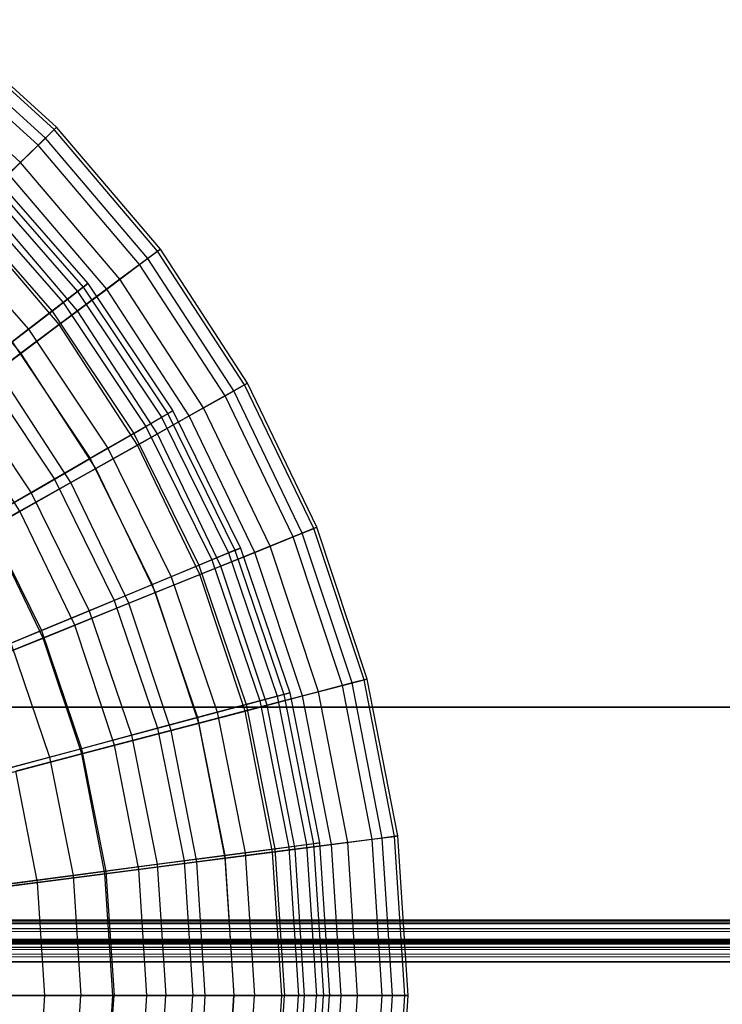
# Model space of a CAD drawing. Extents: x 0.2 to 40.1, y -6.7 to 6.7.
# Tile 200 of 256: x 12.3 to 13.6, y 3.6 to 5.4. Entities that reach past the tile are written whole.
import ezdxf

# ---------------------------------------------------------------- set-up
doc = ezdxf.new("R2010")
doc.units = 0
doc.header["$MEASUREMENT"] = 0
doc.layers.get('0').update_dxf_attribs({"color": 13, "linetype": 'CONTINUOUS'})

# ---------------------------------------------------------------- blocks, each defined once
blk = doc.blocks.new('SNOWBALL_XIV_PM3_STL')
at = {"color": 0}
for p, q in [((12.3277, 5.2259, 6.9637), (12.1044, 5.4287, 6.9637)), ((12.3277, 5.2259, 6.9637), (12.1044, 5.4287, 6.9637)), ((12.3322, 5.2303, 7.2561), (12.1083, 5.4337, 7.2561)), ((12.3322, 5.2303, 7.2561), (12.1083, 5.4337, 7.2561)), ((12.3108, 5.2096, 7.5472), (12.0897, 5.4103, 7.5472)), ((12.3108, 5.2096, 7.5472), (12.0897, 5.4103, 7.5472)), ((12.2972, 5.1964, 6.6742), (12.0779, 5.3955, 6.6742)), ((12.2972, 5.1964, 6.6742), (12.0779, 5.3955, 6.6742)), ((12.2637, 5.1639, 7.8323), (12.0488, 5.359, 7.8323)), ((12.2637, 5.1639, 7.8323), (12.0488, 5.359, 7.8323)), ((12.2972, 5.1964, 6.6742), (12.3277, 5.2259, 6.9637)), ((12.2972, 5.1964, 6.6742), (12.3277, 5.2259, 6.9637)), ((12.3322, 5.2303, 7.2561), (12.3108, 5.2096, 7.5472)), ((12.3322, 5.2303, 7.2561), (12.3108, 5.2096, 7.5472)), ((12.3277, 5.2259, 6.9637), (12.3322, 5.2303, 7.2561)), ((12.3277, 5.2259, 6.9637), (12.3322, 5.2303, 7.2561)), ((12.5232, 4.9963, 6.9637), (12.3277, 5.2259, 6.9637)), ((12.5232, 4.9963, 6.9637), (12.3277, 5.2259, 6.9637)), ((12.5283, 5, 7.2561), (12.3322, 5.2303, 7.2561)), ((12.5283, 5, 7.2561), (12.3322, 5.2303, 7.2561)), ((12.2412, 5.1422, 6.3922), (12.2972, 5.1964, 6.6742)), ((12.2412, 5.1422, 6.3922), (12.2972, 5.1964, 6.6742)), ((12.3108, 5.2096, 7.5472), (12.2637, 5.1639, 7.8323)), ((12.3108, 5.2096, 7.5472), (12.2637, 5.1639, 7.8323)), ((12.4892, 4.9709, 6.6742), (12.2972, 5.1964, 6.6742)), ((12.4892, 4.9709, 6.6742), (12.2972, 5.1964, 6.6742)), ((12.5044, 4.9822, 7.5472), (12.3108, 5.2096, 7.5472)), ((12.5044, 4.9822, 7.5472), (12.3108, 5.2096, 7.5472)), ((12.2637, 5.1639, 7.8323), (12.1916, 5.0941, 8.1071)), ((12.2637, 5.1639, 7.8323), (12.1916, 5.0941, 8.1071)), ((12.4518, 4.9429, 7.8323), (12.2637, 5.1639, 7.8323)), ((12.4518, 4.9429, 7.8323), (12.2637, 5.1639, 7.8323)), ((12.1926, 5.1442, 7.3949), (12.3823, 4.9278, 7.3949)), ((12.1926, 5.1442, 7.3949), (12.3823, 4.9278, 7.3949)), ((12.2007, 5.1523, 7.1049), (12.3914, 4.9348, 7.1049)), ((12.2007, 5.1523, 7.1049), (12.3914, 4.9348, 7.1049)), ((12.4268, 4.9243, 6.3922), (12.2412, 5.1422, 6.3922)), ((12.4268, 4.9243, 6.3922), (12.2412, 5.1422, 6.3922)), ((12.1832, 5.1348, 6.8158), (12.3718, 4.9197, 6.8158)), ((12.1832, 5.1348, 6.8158), (12.3718, 4.9197, 6.8158)), ((12.159, 5.1106, 7.6812), (12.3446, 4.8989, 7.6812)), ((12.159, 5.1106, 7.6812), (12.3446, 4.8989, 7.6812)), ((12.1403, 5.0919, 6.532), (12.3237, 4.8828, 6.532)), ((12.1403, 5.0919, 6.532), (12.3237, 4.8828, 6.532)), ((12.3714, 4.8829, 8.1071), (12.1916, 5.0941, 8.1071)), ((12.3714, 4.8829, 8.1071), (12.1916, 5.0941, 8.1071)), ((12.3369, 4.8572, 6.122), (12.1606, 5.0642, 6.122)), ((12.3369, 4.8572, 6.122), (12.1606, 5.0642, 6.122)), ((12.1004, 5.052, 7.9593), (12.2789, 4.8484, 7.9593)), ((12.1004, 5.052, 7.9593), (12.2789, 4.8484, 7.9593)), ((12.2643, 4.8031, 8.3674), (12.0956, 5.0012, 8.3674)), ((12.2643, 4.8031, 8.3674), (12.0956, 5.0012, 8.3674)), ((12.4892, 4.9709, 6.6742), (12.5232, 4.9963, 6.9637)), ((12.4892, 4.9709, 6.6742), (12.5232, 4.9963, 6.9637)), ((12.5283, 5, 7.2561), (12.5044, 4.9822, 7.5472)), ((12.5283, 5, 7.2561), (12.5044, 4.9822, 7.5472)), ((12.5232, 4.9963, 6.9637), (12.5283, 5, 7.2561)), ((12.5232, 4.9963, 6.9637), (12.5283, 5, 7.2561)), ((12.6878, 4.7435, 6.9637), (12.5232, 4.9963, 6.9637)), ((12.6878, 4.7435, 6.9637), (12.5232, 4.9963, 6.9637)), ((12.6933, 4.7466, 7.2561), (12.5283, 5, 7.2561)), ((12.6933, 4.7466, 7.2561), (12.5283, 5, 7.2561)), ((12.5044, 4.9822, 7.5472), (12.4518, 4.9429, 7.8323)), ((12.5044, 4.9822, 7.5472), (12.4518, 4.9429, 7.8323)), ((12.6673, 4.7319, 7.5472), (12.5044, 4.9822, 7.5472)), ((12.6673, 4.7319, 7.5472), (12.5044, 4.9822, 7.5472)), ((12.4268, 4.9243, 6.3922), (12.4892, 4.9709, 6.6742)), ((12.4268, 4.9243, 6.3922), (12.4892, 4.9709, 6.6742)), ((12.6508, 4.7226, 6.6742), (12.4892, 4.9709, 6.6742)), ((12.6508, 4.7226, 6.6742), (12.4892, 4.9709, 6.6742)), ((12.4518, 4.9429, 7.8323), (12.3714, 4.8829, 8.1071)), ((12.4518, 4.9429, 7.8323), (12.3714, 4.8829, 8.1071)), ((12.3718, 4.9197, 6.8158), (12.3914, 4.9348, 7.1049)), ((12.3718, 4.9197, 6.8158), (12.3914, 4.9348, 7.1049)), ((12.3914, 4.9348, 7.1049), (12.3823, 4.9278, 7.3949)), ((12.3914, 4.9348, 7.1049), (12.3823, 4.9278, 7.3949)), ((12.3914, 4.9348, 7.1049), (12.5522, 4.6942, 7.1049)), ((12.3914, 4.9348, 7.1049), (12.5522, 4.6942, 7.1049)), ((12.6101, 4.6997, 7.8323), (12.4518, 4.9429, 7.8323)), ((12.6101, 4.6997, 7.8323), (12.4518, 4.9429, 7.8323)), ((12.3237, 4.8828, 6.532), (12.3718, 4.9197, 6.8158)), ((12.3237, 4.8828, 6.532), (12.3718, 4.9197, 6.8158)), ((12.3369, 4.8572, 6.122), (12.4268, 4.9243, 6.3922)), ((12.3369, 4.8572, 6.122), (12.4268, 4.9243, 6.3922)), ((12.3823, 4.9278, 7.3949), (12.3446, 4.8989, 7.6812)), ((12.3823, 4.9278, 7.3949), (12.3446, 4.8989, 7.6812)), ((12.3718, 4.9197, 6.8158), (12.5307, 4.6818, 6.8158)), ((12.3718, 4.9197, 6.8158), (12.5307, 4.6818, 6.8158)), ((12.3823, 4.9278, 7.3949), (12.5423, 4.6885, 7.3949)), ((12.3823, 4.9278, 7.3949), (12.5423, 4.6885, 7.3949)), ((12.5829, 4.6844, 6.3922), (12.4268, 4.9243, 6.3922)), ((12.5829, 4.6844, 6.3922), (12.4268, 4.9243, 6.3922)), ((12.3446, 4.8989, 7.6812), (12.2789, 4.8484, 7.9593)), ((12.3446, 4.8989, 7.6812), (12.2789, 4.8484, 7.9593)), ((12.3446, 4.8989, 7.6812), (12.5011, 4.6647, 7.6812)), ((12.3446, 4.8989, 7.6812), (12.5011, 4.6647, 7.6812)), ((12.2478, 4.8246, 6.258), (12.3237, 4.8828, 6.532)), ((12.2478, 4.8246, 6.258), (12.3237, 4.8828, 6.532)), ((12.3714, 4.8829, 8.1071), (12.2643, 4.8031, 8.3674)), ((12.3714, 4.8829, 8.1071), (12.2643, 4.8031, 8.3674)), ((12.3237, 4.8828, 6.532), (12.4782, 4.6515, 6.532)), ((12.3237, 4.8828, 6.532), (12.4782, 4.6515, 6.532)), ((12.5227, 4.6505, 8.1071), (12.3714, 4.8829, 8.1071)), ((12.5227, 4.6505, 8.1071), (12.3714, 4.8829, 8.1071)), ((12.2789, 4.8484, 7.9593), (12.1862, 4.7773, 8.2249)), ((12.2789, 4.8484, 7.9593), (12.1862, 4.7773, 8.2249)), ((12.2209, 4.7706, 5.8677), (12.3369, 4.8572, 6.122)), ((12.2209, 4.7706, 5.8677), (12.3369, 4.8572, 6.122)), ((12.2789, 4.8484, 7.9593), (12.4293, 4.6233, 7.9593)), ((12.2789, 4.8484, 7.9593), (12.4293, 4.6233, 7.9593)), ((12.4852, 4.6294, 6.122), (12.3369, 4.8572, 6.122)), ((12.4852, 4.6294, 6.122), (12.3369, 4.8572, 6.122)), ((12.2478, 4.8246, 6.258), (12.3954, 4.6037, 6.258)), ((12.2478, 4.8246, 6.258), (12.3954, 4.6037, 6.258)), ((12.2643, 4.8031, 8.3674), (12.1323, 4.7045, 8.6092)), ((12.2643, 4.8031, 8.3674), (12.1323, 4.7045, 8.6092)), ((12.4063, 4.5849, 8.3674), (12.2643, 4.8031, 8.3674)), ((12.4063, 4.5849, 8.3674), (12.2643, 4.8031, 8.3674)), ((12.1862, 4.7773, 8.2249), (12.3281, 4.5649, 8.2249)), ((12.1862, 4.7773, 8.2249), (12.3281, 4.5649, 8.2249)), ((12.3591, 4.5583, 5.8677), (12.2209, 4.7706, 5.8677)), ((12.3591, 4.5583, 5.8677), (12.2209, 4.7706, 5.8677)), ((12.1455, 4.7461, 5.998), (12.2837, 4.5392, 5.998)), ((12.1455, 4.7461, 5.998), (12.2837, 4.5392, 5.998)), ((12.6673, 4.7319, 7.5472), (12.6101, 4.6997, 7.8323)), ((12.6673, 4.7319, 7.5472), (12.6101, 4.6997, 7.8323)), ((12.6508, 4.7226, 6.6742), (12.6878, 4.7435, 6.9637)), ((12.6508, 4.7226, 6.6742), (12.6878, 4.7435, 6.9637)), ((12.6933, 4.7466, 7.2561), (12.6673, 4.7319, 7.5472)), ((12.6933, 4.7466, 7.2561), (12.6673, 4.7319, 7.5472)), ((12.7968, 4.4629, 7.5472), (12.6673, 4.7319, 7.5472)), ((12.7968, 4.4629, 7.5472), (12.6673, 4.7319, 7.5472)), ((12.6878, 4.7435, 6.9637), (12.6933, 4.7466, 7.2561)), ((12.6878, 4.7435, 6.9637), (12.6933, 4.7466, 7.2561)), ((12.8186, 4.4717, 6.9637), (12.6878, 4.7435, 6.9637)), ((12.8186, 4.4717, 6.9637), (12.6878, 4.7435, 6.9637)), ((12.8245, 4.4741, 7.2561), (12.6933, 4.7466, 7.2561)), ((12.8245, 4.4741, 7.2561), (12.6933, 4.7466, 7.2561)), ((12.5829, 4.6844, 6.3922), (12.6508, 4.7226, 6.6742)), ((12.5829, 4.6844, 6.3922), (12.6508, 4.7226, 6.6742)), ((12.7793, 4.4558, 6.6742), (12.6508, 4.7226, 6.6742)), ((12.7793, 4.4558, 6.6742), (12.6508, 4.7226, 6.6742)), ((12.2628, 4.5041, 8.6092), (12.1323, 4.7045, 8.6092)), ((12.2628, 4.5041, 8.6092), (12.1323, 4.7045, 8.6092)), ((12.6101, 4.6997, 7.8323), (12.5227, 4.6505, 8.1071)), ((12.6101, 4.6997, 7.8323), (12.5227, 4.6505, 8.1071)), ((12.5307, 4.6818, 6.8158), (12.5522, 4.6942, 7.1049)), ((12.5307, 4.6818, 6.8158), (12.5522, 4.6942, 7.1049)), ((12.5522, 4.6942, 7.1049), (12.5423, 4.6885, 7.3949)), ((12.5522, 4.6942, 7.1049), (12.5423, 4.6885, 7.3949)), ((12.5522, 4.6942, 7.1049), (12.6801, 4.4347, 7.1049)), ((12.5522, 4.6942, 7.1049), (12.6801, 4.4347, 7.1049)), ((12.736, 4.4382, 7.8323), (12.6101, 4.6997, 7.8323)), ((12.736, 4.4382, 7.8323), (12.6101, 4.6997, 7.8323)), ((12.4782, 4.6515, 6.532), (12.5307, 4.6818, 6.8158)), ((12.4782, 4.6515, 6.532), (12.5307, 4.6818, 6.8158)), ((12.4852, 4.6294, 6.122), (12.5829, 4.6844, 6.3922)), ((12.4852, 4.6294, 6.122), (12.5829, 4.6844, 6.3922)), ((12.5423, 4.6885, 7.3949), (12.5011, 4.6647, 7.6812)), ((12.5423, 4.6885, 7.3949), (12.5011, 4.6647, 7.6812)), ((12.5307, 4.6818, 6.8158), (12.6572, 4.4253, 6.8158)), ((12.5307, 4.6818, 6.8158), (12.6572, 4.4253, 6.8158)), ((12.5423, 4.6885, 7.3949), (12.6695, 4.4304, 7.3949)), ((12.5423, 4.6885, 7.3949), (12.6695, 4.4304, 7.3949)), ((12.7071, 4.4265, 6.3922), (12.5829, 4.6844, 6.3922)), ((12.7071, 4.4265, 6.3922), (12.5829, 4.6844, 6.3922)), ((12.5011, 4.6647, 7.6812), (12.4293, 4.6233, 7.9593)), ((12.5011, 4.6647, 7.6812), (12.4293, 4.6233, 7.9593)), ((12.5011, 4.6647, 7.6812), (12.6256, 4.4122, 7.6812)), ((12.5011, 4.6647, 7.6812), (12.6256, 4.4122, 7.6812)), ((12.3954, 4.6037, 6.258), (12.4782, 4.6515, 6.532)), ((12.3954, 4.6037, 6.258), (12.4782, 4.6515, 6.532)), ((12.5227, 4.6505, 8.1071), (12.4063, 4.5849, 8.3674)), ((12.5227, 4.6505, 8.1071), (12.4063, 4.5849, 8.3674)), ((12.4782, 4.6515, 6.532), (12.6012, 4.402, 6.532)), ((12.4782, 4.6515, 6.532), (12.6012, 4.402, 6.532)), ((12.643, 4.4006, 8.1071), (12.5227, 4.6505, 8.1071)), ((12.643, 4.4006, 8.1071), (12.5227, 4.6505, 8.1071)), ((12.4293, 4.6233, 7.9593), (12.3281, 4.5649, 8.2249)), ((12.4293, 4.6233, 7.9593), (12.3281, 4.5649, 8.2249)), ((12.3591, 4.5583, 5.8677), (12.4852, 4.6294, 6.122)), ((12.3591, 4.5583, 5.8677), (12.4852, 4.6294, 6.122)), ((12.4293, 4.6233, 7.9593), (12.5491, 4.3805, 7.9593)), ((12.4293, 4.6233, 7.9593), (12.5491, 4.3805, 7.9593)), ((12.6031, 4.3844, 6.122), (12.4852, 4.6294, 6.122)), ((12.6031, 4.3844, 6.122), (12.4852, 4.6294, 6.122)), ((12.2837, 4.5392, 5.998), (12.3954, 4.6037, 6.258)), ((12.2837, 4.5392, 5.998), (12.3954, 4.6037, 6.258)), ((12.3954, 4.6037, 6.258), (12.5129, 4.3655, 6.258)), ((12.3954, 4.6037, 6.258), (12.5129, 4.3655, 6.258)), ((12.4063, 4.5849, 8.3674), (12.2628, 4.5041, 8.6092)), ((12.4063, 4.5849, 8.3674), (12.2628, 4.5041, 8.6092)), ((12.5192, 4.3505, 8.3674), (12.4063, 4.5849, 8.3674)), ((12.5192, 4.3505, 8.3674), (12.4063, 4.5849, 8.3674)), ((12.3281, 4.5649, 8.2249), (12.199, 4.4903, 8.4739)), ((12.3281, 4.5649, 8.2249), (12.199, 4.4903, 8.4739)), ((12.3281, 4.5649, 8.2249), (12.4411, 4.3357, 8.2249)), ((12.3281, 4.5649, 8.2249), (12.4411, 4.3357, 8.2249)), ((12.2066, 4.4725, 5.6333), (12.3591, 4.5583, 5.8677)), ((12.2066, 4.4725, 5.6333), (12.3591, 4.5583, 5.8677)), ((12.469, 4.3301, 5.8677), (12.3591, 4.5583, 5.8677)), ((12.469, 4.3301, 5.8677), (12.3591, 4.5583, 5.8677)), ((12.1448, 4.459, 5.7561), (12.2837, 4.5392, 5.998)), ((12.1448, 4.459, 5.7561), (12.2837, 4.5392, 5.998)), ((12.2837, 4.5392, 5.998), (12.3937, 4.3161, 5.998)), ((12.2837, 4.5392, 5.998), (12.3937, 4.3161, 5.998)), ((12.2628, 4.5041, 8.6092), (12.0944, 4.4093, 8.8288)), ((12.2628, 4.5041, 8.6092), (12.0944, 4.4093, 8.8288)), ((12.199, 4.4903, 8.4739), (12.3034, 4.2787, 8.4739)), ((12.199, 4.4903, 8.4739), (12.3034, 4.2787, 8.4739)), ((12.3666, 4.2887, 8.6092), (12.2628, 4.5041, 8.6092)), ((12.3666, 4.2887, 8.6092), (12.2628, 4.5041, 8.6092)), ((12.3067, 4.2644, 5.6333), (12.2066, 4.4725, 5.6333)), ((12.3067, 4.2644, 5.6333), (12.2066, 4.4725, 5.6333)), ((12.7793, 4.4558, 6.6742), (12.8186, 4.4717, 6.9637)), ((12.7793, 4.4558, 6.6742), (12.8186, 4.4717, 6.9637)), ((12.8245, 4.4741, 7.2561), (12.7968, 4.4629, 7.5472)), ((12.8245, 4.4741, 7.2561), (12.7968, 4.4629, 7.5472)), ((12.8186, 4.4717, 6.9637), (12.8245, 4.4741, 7.2561)), ((12.8186, 4.4717, 6.9637), (12.8245, 4.4741, 7.2561)), ((12.9137, 4.1854, 6.9637), (12.8186, 4.4717, 6.9637)), ((12.9137, 4.1854, 6.9637), (12.8186, 4.4717, 6.9637)), ((12.9198, 4.187, 7.2561), (12.8245, 4.4741, 7.2561)), ((12.9198, 4.187, 7.2561), (12.8245, 4.4741, 7.2561)), ((12.7071, 4.4265, 6.3922), (12.7793, 4.4558, 6.6742)), ((12.7071, 4.4265, 6.3922), (12.7793, 4.4558, 6.6742)), ((12.7968, 4.4629, 7.5472), (12.736, 4.4382, 7.8323)), ((12.7968, 4.4629, 7.5472), (12.736, 4.4382, 7.8323)), ((12.8726, 4.1747, 6.6742), (12.7793, 4.4558, 6.6742)), ((12.8726, 4.1747, 6.6742), (12.7793, 4.4558, 6.6742)), ((12.8909, 4.1795, 7.5472), (12.7968, 4.4629, 7.5472)), ((12.8909, 4.1795, 7.5472), (12.7968, 4.4629, 7.5472)), ((12.736, 4.4382, 7.8323), (12.643, 4.4006, 8.1071)), ((12.736, 4.4382, 7.8323), (12.643, 4.4006, 8.1071)), ((12.6572, 4.4253, 6.8158), (12.6801, 4.4347, 7.1049)), ((12.6572, 4.4253, 6.8158), (12.6801, 4.4347, 7.1049)), ((12.6801, 4.4347, 7.1049), (12.6695, 4.4304, 7.3949)), ((12.6801, 4.4347, 7.1049), (12.6695, 4.4304, 7.3949)), ((12.6801, 4.4347, 7.1049), (12.7731, 4.1608, 7.1049)), ((12.6801, 4.4347, 7.1049), (12.7731, 4.1608, 7.1049)), ((12.8275, 4.1628, 7.8323), (12.736, 4.4382, 7.8323)), ((12.8275, 4.1628, 7.8323), (12.736, 4.4382, 7.8323)), ((12.6012, 4.402, 6.532), (12.6572, 4.4253, 6.8158)), ((12.6012, 4.402, 6.532), (12.6572, 4.4253, 6.8158)), ((12.6031, 4.3844, 6.122), (12.7071, 4.4265, 6.3922)), ((12.6031, 4.3844, 6.122), (12.7071, 4.4265, 6.3922)), ((12.6695, 4.4304, 7.3949), (12.6256, 4.4122, 7.6812)), ((12.6695, 4.4304, 7.3949), (12.6256, 4.4122, 7.6812)), ((12.6572, 4.4253, 6.8158), (12.7492, 4.1544, 6.8158)), ((12.6572, 4.4253, 6.8158), (12.7492, 4.1544, 6.8158)), ((12.6695, 4.4304, 7.3949), (12.7621, 4.1578, 7.3949)), ((12.6695, 4.4304, 7.3949), (12.7621, 4.1578, 7.3949)), ((12.7973, 4.1549, 6.3922), (12.7071, 4.4265, 6.3922)), ((12.7973, 4.1549, 6.3922), (12.7071, 4.4265, 6.3922)), ((12.5129, 4.3655, 6.258), (12.6012, 4.402, 6.532)), ((12.5129, 4.3655, 6.258), (12.6012, 4.402, 6.532)), ((12.643, 4.4006, 8.1071), (12.5192, 4.3505, 8.3674)), ((12.643, 4.4006, 8.1071), (12.5192, 4.3505, 8.3674)), ((12.6256, 4.4122, 7.6812), (12.5491, 4.3805, 7.9593)), ((12.6256, 4.4122, 7.6812), (12.5491, 4.3805, 7.9593)), ((12.6012, 4.402, 6.532), (12.6906, 4.1387, 6.532)), ((12.6012, 4.402, 6.532), (12.6906, 4.1387, 6.532)), ((12.6256, 4.4122, 7.6812), (12.7162, 4.1455, 7.6812)), ((12.6256, 4.4122, 7.6812), (12.7162, 4.1455, 7.6812)), ((12.7304, 4.1374, 8.1071), (12.643, 4.4006, 8.1071)), ((12.7304, 4.1374, 8.1071), (12.643, 4.4006, 8.1071)), ((12.5491, 4.3805, 7.9593), (12.4411, 4.3357, 8.2249)), ((12.5491, 4.3805, 7.9593), (12.4411, 4.3357, 8.2249)), ((12.469, 4.3301, 5.8677), (12.6031, 4.3844, 6.122)), ((12.469, 4.3301, 5.8677), (12.6031, 4.3844, 6.122)), ((12.5491, 4.3805, 7.9593), (12.6361, 4.1241, 7.9593)), ((12.5491, 4.3805, 7.9593), (12.6361, 4.1241, 7.9593)), ((12.6888, 4.1264, 6.122), (12.6031, 4.3844, 6.122)), ((12.6888, 4.1264, 6.122), (12.6031, 4.3844, 6.122)), ((12.3937, 4.3161, 5.998), (12.5129, 4.3655, 6.258)), ((12.3937, 4.3161, 5.998), (12.5129, 4.3655, 6.258)), ((12.5129, 4.3655, 6.258), (12.5983, 4.1139, 6.258)), ((12.5129, 4.3655, 6.258), (12.5983, 4.1139, 6.258)), ((12.5192, 4.3505, 8.3674), (12.3666, 4.2887, 8.6092)), ((12.5192, 4.3505, 8.3674), (12.3666, 4.2887, 8.6092)), ((12.6012, 4.1035, 8.3674), (12.5192, 4.3505, 8.3674)), ((12.6012, 4.1035, 8.3674), (12.5192, 4.3505, 8.3674)), ((12.4411, 4.3357, 8.2249), (12.3034, 4.2787, 8.4739)), ((12.4411, 4.3357, 8.2249), (12.3034, 4.2787, 8.4739)), ((12.3067, 4.2644, 5.6333), (12.469, 4.3301, 5.8677)), ((12.3067, 4.2644, 5.6333), (12.469, 4.3301, 5.8677)), ((12.4411, 4.3357, 8.2249), (12.5232, 4.0938, 8.2249)), ((12.4411, 4.3357, 8.2249), (12.5232, 4.0938, 8.2249)), ((12.5488, 4.0897, 5.8677), (12.469, 4.3301, 5.8677)), ((12.5488, 4.0897, 5.8677), (12.469, 4.3301, 5.8677)), ((12.2455, 4.2547, 5.7561), (12.3937, 4.3161, 5.998)), ((12.2455, 4.2547, 5.7561), (12.3937, 4.3161, 5.998)), ((12.3937, 4.3161, 5.998), (12.4737, 4.0805, 5.998)), ((12.3937, 4.3161, 5.998), (12.4737, 4.0805, 5.998)), ((12.3666, 4.2887, 8.6092), (12.1874, 4.2161, 8.8288)), ((12.3666, 4.2887, 8.6092), (12.1874, 4.2161, 8.8288)), ((12.4419, 4.0617, 8.6092), (12.3666, 4.2887, 8.6092)), ((12.4419, 4.0617, 8.6092), (12.3666, 4.2887, 8.6092)), ((12.1189, 4.1884, 5.4223), (12.3067, 4.2644, 5.6333)), ((12.1189, 4.1884, 5.4223), (12.3067, 4.2644, 5.6333)), ((12.3034, 4.2787, 8.4739), (12.138, 4.2102, 8.7024)), ((12.3034, 4.2787, 8.4739), (12.138, 4.2102, 8.7024)), ((12.3034, 4.2787, 8.4739), (12.3792, 4.0552, 8.4739)), ((12.3034, 4.2787, 8.4739), (12.3792, 4.0552, 8.4739)), ((12.3795, 4.0453, 5.6333), (12.3067, 4.2644, 5.6333)), ((12.3795, 4.0453, 5.6333), (12.3067, 4.2644, 5.6333)), ((12.2455, 4.2547, 5.7561), (12.3188, 4.039, 5.7561)), ((12.2455, 4.2547, 5.7561), (12.3188, 4.039, 5.7561)), ((12.7973, 4.1549, 6.3922), (12.8726, 4.1747, 6.6742)), ((12.7973, 4.1549, 6.3922), (12.8726, 4.1747, 6.6742)), ((12.8909, 4.1795, 7.5472), (12.8275, 4.1628, 7.8323)), ((12.8909, 4.1795, 7.5472), (12.8275, 4.1628, 7.8323)), ((12.8726, 4.1747, 6.6742), (12.9137, 4.1854, 6.9637)), ((12.8726, 4.1747, 6.6742), (12.9137, 4.1854, 6.9637)), ((12.9292, 3.8839, 6.6742), (12.8726, 4.1747, 6.6742)), ((12.9292, 3.8839, 6.6742), (12.8726, 4.1747, 6.6742)), ((12.9198, 4.187, 7.2561), (12.8909, 4.1795, 7.5472)), ((12.9198, 4.187, 7.2561), (12.8909, 4.1795, 7.5472)), ((12.948, 3.8863, 7.5472), (12.8909, 4.1795, 7.5472)), ((12.948, 3.8863, 7.5472), (12.8909, 4.1795, 7.5472)), ((12.9137, 4.1854, 6.9637), (12.9198, 4.187, 7.2561)), ((12.9137, 4.1854, 6.9637), (12.9198, 4.187, 7.2561)), ((12.9713, 3.8893, 6.9637), (12.9137, 4.1854, 6.9637)), ((12.9713, 3.8893, 6.9637), (12.9137, 4.1854, 6.9637)), ((12.9776, 3.8902, 7.2561), (12.9198, 4.187, 7.2561)), ((12.9776, 3.8902, 7.2561), (12.9198, 4.187, 7.2561)), ((12.6888, 4.1264, 6.122), (12.7973, 4.1549, 6.3922)), ((12.6888, 4.1264, 6.122), (12.7973, 4.1549, 6.3922)), ((12.6906, 4.1387, 6.532), (12.7492, 4.1544, 6.8158)), ((12.6906, 4.1387, 6.532), (12.7492, 4.1544, 6.8158)), ((12.7621, 4.1578, 7.3949), (12.7162, 4.1455, 7.6812)), ((12.7621, 4.1578, 7.3949), (12.7162, 4.1455, 7.6812)), ((12.8275, 4.1628, 7.8323), (12.7304, 4.1374, 8.1071)), ((12.8275, 4.1628, 7.8323), (12.7304, 4.1374, 8.1071)), ((12.7492, 4.1544, 6.8158), (12.7731, 4.1608, 7.1049)), ((12.7492, 4.1544, 6.8158), (12.7731, 4.1608, 7.1049)), ((12.7492, 4.1544, 6.8158), (12.805, 3.8738, 6.8158)), ((12.7492, 4.1544, 6.8158), (12.805, 3.8738, 6.8158)), ((12.7731, 4.1608, 7.1049), (12.7621, 4.1578, 7.3949)), ((12.7731, 4.1608, 7.1049), (12.7621, 4.1578, 7.3949)), ((12.7621, 4.1578, 7.3949), (12.8182, 3.8755, 7.3949)), ((12.7621, 4.1578, 7.3949), (12.8182, 3.8755, 7.3949)), ((12.7731, 4.1608, 7.1049), (12.8296, 3.877, 7.1049)), ((12.7731, 4.1608, 7.1049), (12.8296, 3.877, 7.1049)), ((12.852, 3.874, 6.3922), (12.7973, 4.1549, 6.3922)), ((12.852, 3.874, 6.3922), (12.7973, 4.1549, 6.3922)), ((12.883, 3.878, 7.8323), (12.8275, 4.1628, 7.8323)), ((12.883, 3.878, 7.8323), (12.8275, 4.1628, 7.8323)), ((39.4316, 4.1339, 50.8714), (0.8489, 4.1339, 50.8714)), ((0.8489, 4.1339, 50.9108), (39.4316, 4.1339, 50.9108)), ((39.4316, 4.1339, 50.8714), (0.8489, 4.1339, 50.8714)), ((0.8489, 4.1339, 50.9108), (39.4316, 4.1339, 50.9108)), ((12.5983, 4.1139, 6.258), (12.6906, 4.1387, 6.532)), ((12.5983, 4.1139, 6.258), (12.6906, 4.1387, 6.532)), ((12.7304, 4.1374, 8.1071), (12.6012, 4.1035, 8.3674)), ((12.7304, 4.1374, 8.1071), (12.6012, 4.1035, 8.3674)), ((12.7162, 4.1455, 7.6812), (12.6361, 4.1241, 7.9593)), ((12.7162, 4.1455, 7.6812), (12.6361, 4.1241, 7.9593)), ((12.6906, 4.1387, 6.532), (12.7449, 3.8659, 6.532)), ((12.6906, 4.1387, 6.532), (12.7449, 3.8659, 6.532)), ((12.7162, 4.1455, 7.6812), (12.7711, 3.8693, 7.6812)), ((12.7162, 4.1455, 7.6812), (12.7711, 3.8693, 7.6812)), ((12.7834, 3.8651, 8.1071), (12.7304, 4.1374, 8.1071)), ((12.7834, 3.8651, 8.1071), (12.7304, 4.1374, 8.1071)), ((12.6361, 4.1241, 7.9593), (12.5232, 4.0938, 8.2249)), ((12.6361, 4.1241, 7.9593), (12.5232, 4.0938, 8.2249)), ((12.5488, 4.0897, 5.8677), (12.6888, 4.1264, 6.122)), ((12.5488, 4.0897, 5.8677), (12.6888, 4.1264, 6.122)), ((12.6361, 4.1241, 7.9593), (12.689, 3.8585, 7.9593)), ((12.6361, 4.1241, 7.9593), (12.689, 3.8585, 7.9593)), ((12.7407, 3.8596, 6.122), (12.6888, 4.1264, 6.122)), ((12.7407, 3.8596, 6.122), (12.6888, 4.1264, 6.122)), ((12.6012, 4.1035, 8.3674), (12.4419, 4.0617, 8.6092)), ((12.6012, 4.1035, 8.3674), (12.4419, 4.0617, 8.6092)), ((12.4737, 4.0805, 5.998), (12.5983, 4.1139, 6.258)), ((12.4737, 4.0805, 5.998), (12.5983, 4.1139, 6.258)), ((12.5983, 4.1139, 6.258), (12.6501, 3.8534, 6.258)), ((12.5983, 4.1139, 6.258), (12.6501, 3.8534, 6.258)), ((12.651, 3.848, 8.3674), (12.6012, 4.1035, 8.3674)), ((12.651, 3.848, 8.3674), (12.6012, 4.1035, 8.3674)), ((12.3188, 4.039, 5.7561), (12.4737, 4.0805, 5.998)), ((12.3188, 4.039, 5.7561), (12.4737, 4.0805, 5.998)), ((12.5232, 4.0938, 8.2249), (12.3792, 4.0552, 8.4739)), ((12.5232, 4.0938, 8.2249), (12.3792, 4.0552, 8.4739)), ((12.3795, 4.0453, 5.6333), (12.5488, 4.0897, 5.8677)), ((12.3795, 4.0453, 5.6333), (12.5488, 4.0897, 5.8677)), ((12.4737, 4.0805, 5.998), (12.5222, 3.8366, 5.998)), ((12.4737, 4.0805, 5.998), (12.5222, 3.8366, 5.998)), ((12.5232, 4.0938, 8.2249), (12.5731, 3.8433, 8.2249)), ((12.5232, 4.0938, 8.2249), (12.5731, 3.8433, 8.2249)), ((12.5972, 3.8411, 5.8677), (12.5488, 4.0897, 5.8677)), ((12.5972, 3.8411, 5.8677), (12.5488, 4.0897, 5.8677)), ((12.4419, 4.0617, 8.6092), (12.2549, 4.0127, 8.8288)), ((12.4419, 4.0617, 8.6092), (12.2549, 4.0127, 8.8288)), ((12.4876, 3.827, 8.6092), (12.4419, 4.0617, 8.6092)), ((12.4876, 3.827, 8.6092), (12.4419, 4.0617, 8.6092)), ((12.1835, 3.9939, 5.4223), (12.3795, 4.0453, 5.6333)), ((12.1835, 3.9939, 5.4223), (12.3795, 4.0453, 5.6333)), ((12.3792, 4.0552, 8.4739), (12.2063, 4.0089, 8.7024)), ((12.3792, 4.0552, 8.4739), (12.2063, 4.0089, 8.7024)), ((12.3792, 4.0552, 8.4739), (12.4252, 3.8238, 8.4739)), ((12.3792, 4.0552, 8.4739), (12.4252, 3.8238, 8.4739)), ((12.4236, 3.8187, 5.6333), (12.3795, 4.0453, 5.6333)), ((12.4236, 3.8187, 5.6333), (12.3795, 4.0453, 5.6333)), ((12.1359, 3.99, 5.5362), (12.3188, 4.039, 5.7561)), ((12.1359, 3.99, 5.5362), (12.3188, 4.039, 5.7561)), ((12.3188, 4.039, 5.7561), (12.3632, 3.8156, 5.7561)), ((12.3188, 4.039, 5.7561), (12.3632, 3.8156, 5.7561)), ((12.2959, 3.8023, 8.8288), (12.2549, 4.0127, 8.8288)), ((12.2959, 3.8023, 8.8288), (12.2549, 4.0127, 8.8288)), ((12.7407, 3.8596, 6.122), (12.852, 3.874, 6.3922)), ((12.7407, 3.8596, 6.122), (12.852, 3.874, 6.3922)), ((12.7449, 3.8659, 6.532), (12.805, 3.8738, 6.8158)), ((12.7449, 3.8659, 6.532), (12.805, 3.8738, 6.8158)), ((12.8182, 3.8755, 7.3949), (12.7711, 3.8693, 7.6812)), ((12.8182, 3.8755, 7.3949), (12.7711, 3.8693, 7.6812)), ((12.883, 3.878, 7.8323), (12.7834, 3.8651, 8.1071)), ((12.883, 3.878, 7.8323), (12.7834, 3.8651, 8.1071)), ((12.805, 3.8738, 6.8158), (12.8296, 3.877, 7.1049)), ((12.805, 3.8738, 6.8158), (12.8296, 3.877, 7.1049)), ((12.805, 3.8738, 6.8158), (12.8237, 3.5883, 6.8158)), ((12.805, 3.8738, 6.8158), (12.8237, 3.5883, 6.8158)), ((12.8296, 3.877, 7.1049), (12.8182, 3.8755, 7.3949)), ((12.8296, 3.877, 7.1049), (12.8182, 3.8755, 7.3949)), ((12.8182, 3.8755, 7.3949), (12.837, 3.5883, 7.3949)), ((12.8182, 3.8755, 7.3949), (12.837, 3.5883, 7.3949)), ((12.8296, 3.877, 7.1049), (12.8485, 3.5883, 7.1049)), ((12.8296, 3.877, 7.1049), (12.8485, 3.5883, 7.1049)), ((12.852, 3.874, 6.3922), (12.9292, 3.8839, 6.6742)), ((12.852, 3.874, 6.3922), (12.9292, 3.8839, 6.6742)), ((12.8703, 3.5883, 6.3922), (12.852, 3.874, 6.3922)), ((12.8703, 3.5883, 6.3922), (12.852, 3.874, 6.3922)), ((12.948, 3.8863, 7.5472), (12.883, 3.878, 7.8323)), ((12.948, 3.8863, 7.5472), (12.883, 3.878, 7.8323)), ((12.9015, 3.5883, 7.8323), (12.883, 3.878, 7.8323)), ((12.9015, 3.5883, 7.8323), (12.883, 3.878, 7.8323)), ((12.9292, 3.8839, 6.6742), (12.9713, 3.8893, 6.9637)), ((12.9292, 3.8839, 6.6742), (12.9713, 3.8893, 6.9637)), ((12.9482, 3.5883, 6.6742), (12.9292, 3.8839, 6.6742)), ((12.9482, 3.5883, 6.6742), (12.9292, 3.8839, 6.6742)), ((12.9776, 3.8902, 7.2561), (12.948, 3.8863, 7.5472)), ((12.9776, 3.8902, 7.2561), (12.948, 3.8863, 7.5472)), ((12.9672, 3.5883, 7.5472), (12.948, 3.8863, 7.5472)), ((12.9672, 3.5883, 7.5472), (12.948, 3.8863, 7.5472)), ((12.9713, 3.8893, 6.9637), (12.9776, 3.8902, 7.2561)), ((12.9713, 3.8893, 6.9637), (12.9776, 3.8902, 7.2561)), ((12.9907, 3.5883, 6.9637), (12.9713, 3.8893, 6.9637)), ((12.9907, 3.5883, 6.9637), (12.9713, 3.8893, 6.9637)), ((12.997, 3.5883, 7.2561), (12.9776, 3.8902, 7.2561)), ((12.997, 3.5883, 7.2561), (12.9776, 3.8902, 7.2561)), ((12.689, 3.8585, 7.9593), (12.5731, 3.8433, 8.2249)), ((12.689, 3.8585, 7.9593), (12.5731, 3.8433, 8.2249)), ((12.5972, 3.8411, 5.8677), (12.7407, 3.8596, 6.122)), ((12.5972, 3.8411, 5.8677), (12.7407, 3.8596, 6.122)), ((12.6501, 3.8534, 6.258), (12.7449, 3.8659, 6.532)), ((12.6501, 3.8534, 6.258), (12.7449, 3.8659, 6.532)), ((12.7834, 3.8651, 8.1071), (12.651, 3.848, 8.3674)), ((12.7834, 3.8651, 8.1071), (12.651, 3.848, 8.3674)), ((12.7711, 3.8693, 7.6812), (12.689, 3.8585, 7.9593)), ((12.7711, 3.8693, 7.6812), (12.689, 3.8585, 7.9593)), ((12.689, 3.8585, 7.9593), (12.7067, 3.5883, 7.9593)), ((12.689, 3.8585, 7.9593), (12.7067, 3.5883, 7.9593)), ((12.7581, 3.5883, 6.122), (12.7407, 3.8596, 6.122)), ((12.7581, 3.5883, 6.122), (12.7407, 3.8596, 6.122)), ((12.7449, 3.8659, 6.532), (12.7631, 3.5883, 6.532)), ((12.7449, 3.8659, 6.532), (12.7631, 3.5883, 6.532)), ((12.7711, 3.8693, 7.6812), (12.7895, 3.5883, 7.6812)), ((12.7711, 3.8693, 7.6812), (12.7895, 3.5883, 7.6812)), ((12.8012, 3.5883, 8.1071), (12.7834, 3.8651, 8.1071)), ((12.8012, 3.5883, 8.1071), (12.7834, 3.8651, 8.1071)), ((12.3632, 3.8156, 5.7561), (12.5222, 3.8366, 5.998)), ((12.3632, 3.8156, 5.7561), (12.5222, 3.8366, 5.998)), ((12.4236, 3.8187, 5.6333), (12.5972, 3.8411, 5.8677)), ((12.4236, 3.8187, 5.6333), (12.5972, 3.8411, 5.8677)), ((12.5731, 3.8433, 8.2249), (12.4252, 3.8238, 8.4739)), ((12.5731, 3.8433, 8.2249), (12.4252, 3.8238, 8.4739)), ((12.651, 3.848, 8.3674), (12.4876, 3.827, 8.6092)), ((12.651, 3.848, 8.3674), (12.4876, 3.827, 8.6092)), ((12.5222, 3.8366, 5.998), (12.6501, 3.8534, 6.258)), ((12.5222, 3.8366, 5.998), (12.6501, 3.8534, 6.258)), ((12.5222, 3.8366, 5.998), (12.5385, 3.5883, 5.998)), ((12.5222, 3.8366, 5.998), (12.5385, 3.5883, 5.998)), ((12.5731, 3.8433, 8.2249), (12.5898, 3.5883, 8.2249)), ((12.5731, 3.8433, 8.2249), (12.5898, 3.5883, 8.2249)), ((12.6134, 3.5883, 5.8677), (12.5972, 3.8411, 5.8677)), ((12.6134, 3.5883, 5.8677), (12.5972, 3.8411, 5.8677)), ((12.6501, 3.8534, 6.258), (12.6675, 3.5883, 6.258)), ((12.6501, 3.8534, 6.258), (12.6675, 3.5883, 6.258)), ((12.6677, 3.5883, 8.3674), (12.651, 3.848, 8.3674)), ((12.6677, 3.5883, 8.3674), (12.651, 3.848, 8.3674)), ((12.2226, 3.7928, 5.4223), (12.4236, 3.8187, 5.6333)), ((12.2226, 3.7928, 5.4223), (12.4236, 3.8187, 5.6333)), ((12.4252, 3.8238, 8.4739), (12.2478, 3.8004, 8.7024)), ((12.4252, 3.8238, 8.4739), (12.2478, 3.8004, 8.7024)), ((12.4876, 3.827, 8.6092), (12.2959, 3.8023, 8.8288)), ((12.4876, 3.827, 8.6092), (12.2959, 3.8023, 8.8288)), ((12.4384, 3.5883, 5.6333), (12.4236, 3.8187, 5.6333)), ((12.4384, 3.5883, 5.6333), (12.4236, 3.8187, 5.6333)), ((12.4252, 3.8238, 8.4739), (12.4407, 3.5883, 8.4739)), ((12.4252, 3.8238, 8.4739), (12.4407, 3.5883, 8.4739)), ((12.503, 3.5883, 8.6092), (12.4876, 3.827, 8.6092)), ((12.503, 3.5883, 8.6092), (12.4876, 3.827, 8.6092)), ((12.2959, 3.8023, 8.8288), (12.0787, 3.7743, 9.0228)), ((12.2959, 3.8023, 8.8288), (12.0787, 3.7743, 9.0228)), ((12.1755, 3.7909, 5.5362), (12.3632, 3.8156, 5.7561)), ((12.1755, 3.7909, 5.5362), (12.3632, 3.8156, 5.7561)), ((12.3096, 3.5883, 8.8288), (12.2959, 3.8023, 8.8288)), ((12.3096, 3.5883, 8.8288), (12.2959, 3.8023, 8.8288)), ((12.3632, 3.8156, 5.7561), (12.3781, 3.5883, 5.7561)), ((12.3632, 3.8156, 5.7561), (12.3781, 3.5883, 5.7561)), ((39.4288, 3.7313, 51.6196), (0.8517, 3.7313, 51.6196)), ((0.8517, 3.7313, 51.6196), (39.425, 3.7302, 51.6323)), ((0.8517, 3.7313, 51.6196), (39.425, 3.7302, 51.6323)), ((0.8517, 3.7313, 50.9109), (39.4288, 3.7313, 50.9109)), ((0.8517, 3.7313, 50.9109), (39.4288, 3.7313, 50.9109)), ((39.4288, 3.7313, 51.6196), (0.8517, 3.7313, 51.6196)), ((0.8599, 3.7265, 51.6467), (39.425, 3.7302, 51.6323)), ((0.8599, 3.7265, 51.6467), (39.425, 3.7302, 51.6323)), ((0.8599, 3.7265, 51.6467), (39.4168, 3.7211, 51.6583)), ((0.8599, 3.7265, 51.6467), (39.4168, 3.7211, 51.6583)), ((0.8681, 3.7126, 51.6705), (39.4168, 3.7211, 51.6583)), ((0.8681, 3.7126, 51.6705), (39.4168, 3.7211, 51.6583)), ((0.8681, 3.7126, 51.6705), (39.4086, 3.7035, 51.6796)), ((0.8681, 3.7126, 51.6705), (39.4086, 3.7035, 51.6796)), ((0.8517, 3.6919, 51.6196), (39.4208, 3.6896, 51.6329)), ((0.8517, 3.6919, 51.6196), (39.4208, 3.6896, 51.6329)), ((0.8517, 3.6919, 51.6196), (39.4288, 3.6919, 51.6196)), ((39.4288, 3.6919, 50.9109), (0.8517, 3.6919, 50.9109)), ((0.8517, 3.6919, 51.6196), (39.4288, 3.6919, 51.6196)), ((39.4288, 3.6919, 50.9109), (0.8517, 3.6919, 50.9109)), ((0.862, 3.6882, 51.6364), (39.4208, 3.6896, 51.6329)), ((0.862, 3.6882, 51.6364), (39.4208, 3.6896, 51.6329)), ((0.862, 3.6882, 51.6364), (39.4116, 3.6817, 51.646)), ((0.862, 3.6882, 51.6364), (39.4116, 3.6817, 51.646)), ((0.8763, 3.6913, 51.6881), (39.4086, 3.7035, 51.6796)), ((0.8763, 3.6913, 51.6881), (39.4086, 3.7035, 51.6796)), ((39.3922, 3.6526, 51.6983), (0.8763, 3.6913, 51.6881)), ((0.8763, 3.6913, 51.6881), (39.4004, 3.6797, 51.6935)), ((0.8763, 3.6913, 51.6881), (39.4004, 3.6797, 51.6935)), ((39.3922, 3.6526, 51.6983), (0.8763, 3.6913, 51.6881)), ((0.8711, 3.679, 51.6487), (39.4116, 3.6817, 51.646)), ((0.8711, 3.679, 51.6487), (39.4116, 3.6817, 51.646)), ((0.8711, 3.679, 51.6487), (39.4025, 3.6693, 51.6552)), ((0.8711, 3.679, 51.6487), (39.4025, 3.6693, 51.6552)), ((0.8802, 3.6659, 51.6566), (39.4025, 3.6693, 51.6552)), ((0.8802, 3.6659, 51.6566), (39.4025, 3.6693, 51.6552)), ((0.8802, 3.6659, 51.6566), (39.3922, 3.6526, 51.6589)), ((0.8802, 3.6659, 51.6566), (39.3922, 3.6526, 51.6589)), ((39.3922, 3.6526, 51.6983), (0.8845, 3.6653, 51.6973)), ((39.3922, 3.6526, 51.6983), (0.8845, 3.6653, 51.6973)), ((39.3922, 3.6526, 51.6983), (10.6757, 3.6524, 51.6983)), ((10.6757, 3.6524, 51.6589), (39.3922, 3.6526, 51.6589)), ((39.3922, 3.6526, 51.6983), (10.6757, 3.6524, 51.6983)), ((10.6757, 3.6524, 51.6589), (39.3922, 3.6526, 51.6589)), ((12.3096, 3.5883, 8.8288), (12.0906, 3.5883, 9.0228)), ((12.3096, 3.5883, 8.8288), (12.0906, 3.5883, 9.0228)), ((12.3781, 3.5883, 5.7561), (12.1888, 3.5883, 5.5362)), ((12.3781, 3.5883, 5.7561), (12.1888, 3.5883, 5.5362)), ((12.2358, 3.5883, 5.4223), (12.4384, 3.5883, 5.6333)), ((12.2358, 3.5883, 5.4223), (12.4384, 3.5883, 5.6333)), ((12.2617, 3.5883, 8.7024), (12.4407, 3.5883, 8.4739)), ((12.2617, 3.5883, 8.7024), (12.4407, 3.5883, 8.4739)), ((12.2959, 3.3744, 8.8288), (12.3096, 3.5883, 8.8288)), ((12.2959, 3.3744, 8.8288), (12.3096, 3.5883, 8.8288)), ((12.503, 3.5883, 8.6092), (12.3096, 3.5883, 8.8288)), ((12.503, 3.5883, 8.6092), (12.3096, 3.5883, 8.8288)), ((12.3632, 3.361, 5.7561), (12.3781, 3.5883, 5.7561)), ((12.3632, 3.361, 5.7561), (12.3781, 3.5883, 5.7561)), ((12.5385, 3.5883, 5.998), (12.3781, 3.5883, 5.7561)), ((12.5385, 3.5883, 5.998), (12.3781, 3.5883, 5.7561)), ((12.4236, 3.3579, 5.6333), (12.4384, 3.5883, 5.6333)), ((12.4236, 3.3579, 5.6333), (12.4384, 3.5883, 5.6333)), ((12.4252, 3.3529, 8.4739), (12.4407, 3.5883, 8.4739)), ((12.4252, 3.3529, 8.4739), (12.4407, 3.5883, 8.4739)), ((12.4384, 3.5883, 5.6333), (12.6134, 3.5883, 5.8677)), ((12.4384, 3.5883, 5.6333), (12.6134, 3.5883, 5.8677)), ((12.4407, 3.5883, 8.4739), (12.5898, 3.5883, 8.2249)), ((12.4407, 3.5883, 8.4739), (12.5898, 3.5883, 8.2249)), ((12.4876, 3.3497, 8.6092), (12.503, 3.5883, 8.6092)), ((12.4876, 3.3497, 8.6092), (12.503, 3.5883, 8.6092)), ((12.6677, 3.5883, 8.3674), (12.503, 3.5883, 8.6092)), ((12.6677, 3.5883, 8.3674), (12.503, 3.5883, 8.6092)), ((12.5222, 3.3401, 5.998), (12.5385, 3.5883, 5.998)), ((12.5222, 3.3401, 5.998), (12.5385, 3.5883, 5.998)), ((12.6675, 3.5883, 6.258), (12.5385, 3.5883, 5.998)), ((12.6675, 3.5883, 6.258), (12.5385, 3.5883, 5.998)), ((12.5731, 3.3334, 8.2249), (12.5898, 3.5883, 8.2249)), ((12.5731, 3.3334, 8.2249), (12.5898, 3.5883, 8.2249)), ((12.5898, 3.5883, 8.2249), (12.7067, 3.5883, 7.9593)), ((12.5898, 3.5883, 8.2249), (12.7067, 3.5883, 7.9593)), ((12.5972, 3.3356, 5.8677), (12.6134, 3.5883, 5.8677)), ((12.5972, 3.3356, 5.8677), (12.6134, 3.5883, 5.8677)), ((12.6134, 3.5883, 5.8677), (12.7581, 3.5883, 6.122)), ((12.6134, 3.5883, 5.8677), (12.7581, 3.5883, 6.122)), ((12.6501, 3.3233, 6.258), (12.6675, 3.5883, 6.258)), ((12.6501, 3.3233, 6.258), (12.6675, 3.5883, 6.258)), ((12.651, 3.3286, 8.3674), (12.6677, 3.5883, 8.3674)), ((12.651, 3.3286, 8.3674), (12.6677, 3.5883, 8.3674)), ((12.7631, 3.5883, 6.532), (12.6675, 3.5883, 6.258)), ((12.7631, 3.5883, 6.532), (12.6675, 3.5883, 6.258)), ((12.8012, 3.5883, 8.1071), (12.6677, 3.5883, 8.3674)), ((12.8012, 3.5883, 8.1071), (12.6677, 3.5883, 8.3674)), ((12.689, 3.3182, 7.9593), (12.7067, 3.5883, 7.9593)), ((12.689, 3.3182, 7.9593), (12.7067, 3.5883, 7.9593)), ((12.7067, 3.5883, 7.9593), (12.7895, 3.5883, 7.6812)), ((12.7067, 3.5883, 7.9593), (12.7895, 3.5883, 7.6812)), ((12.7407, 3.317, 6.122), (12.7581, 3.5883, 6.122)), ((12.7407, 3.317, 6.122), (12.7581, 3.5883, 6.122)), ((12.7449, 3.3108, 6.532), (12.7631, 3.5883, 6.532)), ((12.7449, 3.3108, 6.532), (12.7631, 3.5883, 6.532)), ((12.7581, 3.5883, 6.122), (12.8703, 3.5883, 6.3922)), ((12.7581, 3.5883, 6.122), (12.8703, 3.5883, 6.3922)), ((12.8237, 3.5883, 6.8158), (12.7631, 3.5883, 6.532)), ((12.8237, 3.5883, 6.8158), (12.7631, 3.5883, 6.532)), ((12.7711, 3.3073, 7.6812), (12.7895, 3.5883, 7.6812)), ((12.7711, 3.3073, 7.6812), (12.7895, 3.5883, 7.6812)), ((12.7834, 3.3115, 8.1071), (12.8012, 3.5883, 8.1071)), ((12.7834, 3.3115, 8.1071), (12.8012, 3.5883, 8.1071)), ((12.7895, 3.5883, 7.6812), (12.837, 3.5883, 7.3949)), ((12.7895, 3.5883, 7.6812), (12.837, 3.5883, 7.3949)), ((12.9015, 3.5883, 7.8323), (12.8012, 3.5883, 8.1071)), ((12.9015, 3.5883, 7.8323), (12.8012, 3.5883, 8.1071)), ((12.805, 3.3029, 6.8158), (12.8237, 3.5883, 6.8158)), ((12.805, 3.3029, 6.8158), (12.8237, 3.5883, 6.8158)), ((12.8182, 3.3011, 7.3949), (12.837, 3.5883, 7.3949)), ((12.8182, 3.3011, 7.3949), (12.837, 3.5883, 7.3949)), ((12.8485, 3.5883, 7.1049), (12.8237, 3.5883, 6.8158)), ((12.8485, 3.5883, 7.1049), (12.8237, 3.5883, 6.8158)), ((12.8296, 3.2996, 7.1049), (12.8485, 3.5883, 7.1049)), ((12.8296, 3.2996, 7.1049), (12.8485, 3.5883, 7.1049)), ((12.837, 3.5883, 7.3949), (12.8485, 3.5883, 7.1049)), ((12.837, 3.5883, 7.3949), (12.8485, 3.5883, 7.1049)), ((12.852, 3.3027, 6.3922), (12.8703, 3.5883, 6.3922)), ((12.852, 3.3027, 6.3922), (12.8703, 3.5883, 6.3922)), ((12.8703, 3.5883, 6.3922), (12.9482, 3.5883, 6.6742)), ((12.8703, 3.5883, 6.3922), (12.9482, 3.5883, 6.6742)), ((12.883, 3.2987, 7.8323), (12.9015, 3.5883, 7.8323)), ((12.883, 3.2987, 7.8323), (12.9015, 3.5883, 7.8323)), ((12.9672, 3.5883, 7.5472), (12.9015, 3.5883, 7.8323)), ((12.9672, 3.5883, 7.5472), (12.9015, 3.5883, 7.8323)), ((12.9292, 3.2927, 6.6742), (12.9482, 3.5883, 6.6742)), ((12.9292, 3.2927, 6.6742), (12.9482, 3.5883, 6.6742)), ((12.948, 3.2903, 7.5472), (12.9672, 3.5883, 7.5472)), ((12.948, 3.2903, 7.5472), (12.9672, 3.5883, 7.5472)), ((12.9482, 3.5883, 6.6742), (12.9907, 3.5883, 6.9637)), ((12.9482, 3.5883, 6.6742), (12.9907, 3.5883, 6.9637)), ((12.997, 3.5883, 7.2561), (12.9672, 3.5883, 7.5472)), ((12.997, 3.5883, 7.2561), (12.9672, 3.5883, 7.5472)), ((12.9713, 3.2873, 6.9637), (12.9907, 3.5883, 6.9637)), ((12.9713, 3.2873, 6.9637), (12.9907, 3.5883, 6.9637)), ((12.9776, 3.2865, 7.2561), (12.997, 3.5883, 7.2561)), ((12.9776, 3.2865, 7.2561), (12.997, 3.5883, 7.2561)), ((12.9907, 3.5883, 6.9637), (12.997, 3.5883, 7.2561)), ((12.9907, 3.5883, 6.9637), (12.997, 3.5883, 7.2561))]:
    blk.add_line(p, q, dxfattribs=at)
blk = doc.blocks.new('GRUPUJ_1')
at = {"color": 0}
blk.add_blockref('SNOWBALL_XIV_PM3_STL', (-0.2062, 6.6596, -0.5119), dxfattribs=at)

msp = doc.modelspace()

# ---------------------------------------------------------------- block references
at = {"color": 0}
msp.add_blockref('GRUPUJ_1', (0.2062, -6.6596, 0.5119), dxfattribs=at)

doc.saveas('drawing.dxf')
